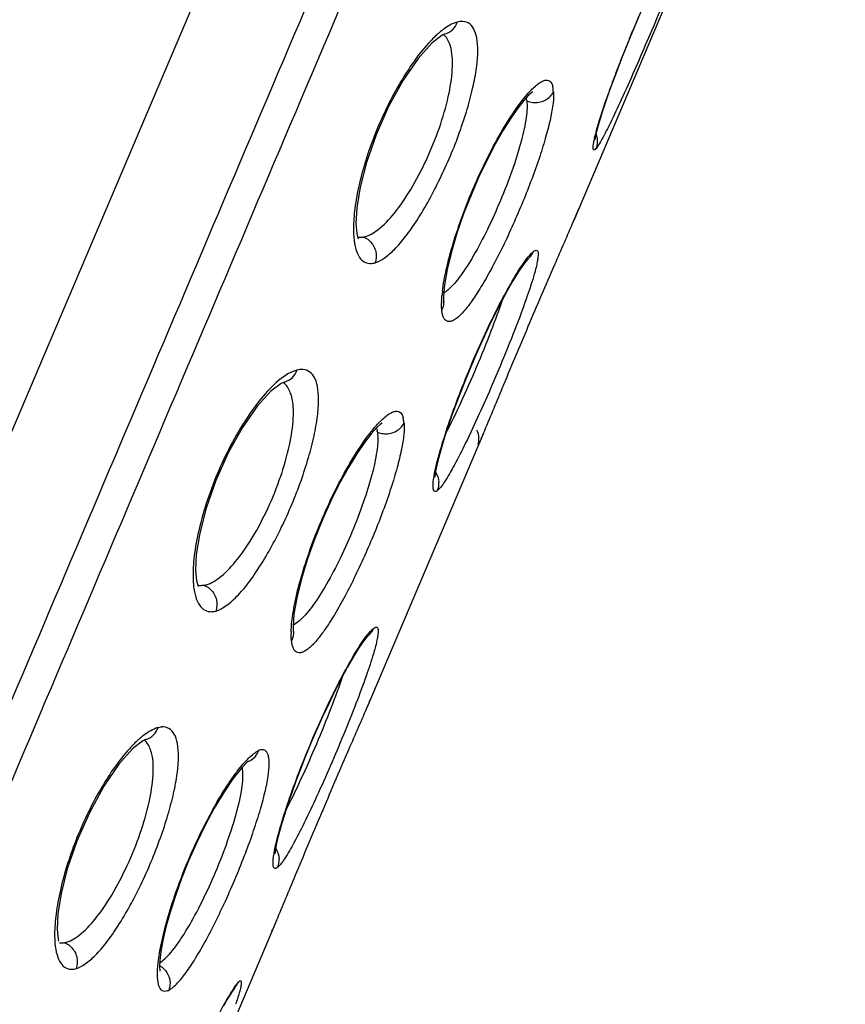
# Model space of a CAD drawing. Header units: millimetres. Extents: x 789 to 1209, y 393 to 987.
# Tile 25 of 37: x 891 to 901, y 906 to 917. Entities that reach past the tile are written whole.
import ezdxf

# ---------------------------------------------------------------- set-up
doc = ezdxf.new("R2010")
doc.units = ezdxf.units.MM
doc.header["$LTSCALE"] = 0.1

msp = doc.modelspace()

# ---------------------------------------------------------------- linework, layer by layer
at = {"color": 7, "linetype": 'Continuous'}
for p, q in [((898.9362, 917.6949), (897.6745, 914.7224)), ((897.6745, 914.7224), (897.7265, 914.8489)), ((897.1458, 914.2778), (897.1473, 914.2789)), ((896.1971, 913.8631), (896.1984, 913.8184)), ((891.6696, 913.1994), (889.4123, 907.8777)), ((896.6511, 912.3109), (895.3292, 909.1961)), ((896.5874, 912.1889), (896.5872, 912.1885)), ((893.4233, 910.582), (893.4142, 910.585)), ((894.4924, 910.1171), (894.4946, 910.0695)), ((895.3329, 910.0047), (895.3343, 910.0058)), ((893.9885, 908.5895), (893.9904, 908.5903)), ((894.3056, 906.7837), (893.0427, 903.8073)), ((894.246, 906.6733), (894.2454, 906.6714)), ((893.8201, 906.004), (893.8009, 905.9764)), ((893.8298, 906.0164), (893.8201, 906.004)), ((893.829, 906.0155), (893.8291, 906.0156)), ((893.8291, 906.0156), (893.8748, 906.0854)), ((893.8009, 905.9764), (893.7748, 905.9356))]:
    msp.add_line(p, q, dxfattribs=at)
for points in [[(899.2838, 931.1359), (896.6419, 924.9046), (891.6696, 913.1994)], [(898.4202, 917.0561), (898.3698, 916.9388), (898.3211, 916.8227), (898.2744, 916.7087), (898.2301, 916.5978), (898.1885, 916.4908), (898.1495, 916.3883), (898.1134, 916.2907), (898.0801, 916.1983), (898.0496, 916.1115), (898.0222, 916.0307), (897.9978, 915.9563), (897.9764, 915.8884), (897.9581, 915.8276), (897.9429, 915.7741), (897.9308, 915.7281), (897.9217, 915.69), (897.9156, 915.6607), (897.9122, 915.641), (897.9119, 915.6386)], [(896.2108, 916.8385), (896.1817, 916.8248), (896.0666, 916.7358), (895.911, 916.5622), (895.7409, 916.3154), (895.5759, 916.0164), (895.4325, 915.6951), (895.3232, 915.3812), (895.2518, 915.1004), (895.2143, 914.8668), (895.2053, 914.6894), (895.2158, 914.5749), (895.22, 914.5557)], [(897.2085, 916.1819), (897.2097, 916.1825), (897.1987, 916.175), (897.1631, 916.1438), (897.1086, 916.0847), (897.0404, 915.9985), (896.9617, 915.8861), (896.8755, 915.7494), (896.7844, 915.5906), (896.6914, 915.4125), (896.5993, 915.2185), (896.5101, 915.0122), (896.4262, 914.7976), (896.3504, 914.5799), (896.2865, 914.3667), (896.2381, 914.1679), (896.2078, 913.9954), (896.1971, 913.8631)], [(895.22, 914.5557), (895.2319, 914.5205), (895.2336, 914.517)], [(897.1502, 914.2812), (897.1308, 914.2597), (897.0934, 914.2104), (897.0437, 914.1367), (896.9848, 914.0411), (896.9193, 913.927), (896.8499, 913.7984), (896.779, 913.6597), (896.7082, 913.5145), (896.6386, 913.3656), (896.5711, 913.2153), (896.5066, 913.0656), (896.4456, 912.9181), (896.3888, 912.7742), (896.3365, 912.6358), (896.2891, 912.5041), (896.2467, 912.3803), (896.2094, 912.2654), (896.1773, 912.1604), (896.1508, 912.0663), (896.1297, 911.9839), (896.1141, 911.9145), (896.1038, 911.8587), (896.0984, 911.8185), (896.0978, 911.8121)], [(896.1986, 913.8163), (896.1996, 913.8074), (896.2016, 913.7963)], [(894.3913, 912.8903), (894.3587, 912.8754), (894.2412, 912.786), (894.0866, 912.616), (893.9198, 912.3772), (893.7583, 912.0883), (893.6167, 911.7747), (893.5066, 911.4623), (893.4336, 911.1764), (893.3955, 910.9356), (893.3871, 910.7529), (893.3989, 910.6347), (893.4166, 910.5769), (893.4187, 910.5728)], [(895.5015, 912.4253), (895.4835, 912.4131), (895.4401, 912.374), (895.3772, 912.3044), (895.3004, 912.205), (895.2133, 912.0774), (895.1192, 911.9238), (895.0214, 911.7469), (894.9236, 911.5505), (894.8284, 911.3383), (894.7382, 911.1148), (894.6563, 910.8852), (894.5869, 910.6576), (894.5345, 910.4435), (894.5026, 910.2579), (894.4924, 910.1171)], [(894.4949, 910.0674), (894.4961, 910.0583), (894.4985, 910.0471)], [(895.3372, 910.0081), (895.318, 909.9867), (895.2807, 909.9375), (895.2311, 909.864), (895.1724, 909.7687), (895.1071, 909.6548), (895.0379, 909.5264), (894.967, 909.3878), (894.8962, 909.2426), (894.8266, 909.0937), (894.7592, 908.9433), (894.6946, 908.7934), (894.6336, 908.6458), (894.5767, 908.5018), (894.5244, 908.3632), (894.4769, 908.2314), (894.4345, 908.1074), (894.3971, 907.9925), (894.3651, 907.8874), (894.3384, 907.7932), (894.3173, 907.7107), (894.3017, 907.6413), (894.2913, 907.5853), (894.2859, 907.5451), (894.2853, 907.5387)], [(892.8189, 908.8361), (892.7895, 908.8221), (892.6737, 908.7318), (892.5177, 908.5564), (892.3476, 908.3073), (892.1829, 908.0061), (892.0405, 907.6834), (891.9326, 907.3699), (891.8628, 907.0908), (891.8263, 906.8591), (891.8178, 906.6834), (891.8284, 906.5697), (891.8326, 906.5507)], [(893.9885, 908.5895), (893.9738, 908.578), (893.9041, 908.509), (893.8103, 908.3916), (893.7057, 908.2373), (893.5988, 908.0575), (893.4952, 907.8631), (893.3977, 907.6619), (893.3081, 907.459), (893.2277, 907.2583), (893.1577, 907.0631), (893.0988, 906.8782), (893.0518, 906.7084), (893.0168, 906.5581), (892.9937, 906.431), (892.9816, 906.3298), (892.9786, 906.2566), (892.9812, 906.213), (892.982, 906.2079)], [(893.7748, 905.9356), (893.7431, 905.8828), (893.7064, 905.8186)]]:
    msp.add_lwpolyline(points, dxfattribs=at)
for centre, radius, start, end in [((912.2278, 911.0624), 15.0534, 156.06875, 157.01536), ((912.1571, 911.092), 14.9768, 157.01396, 157.63496), ((911.3943, 911.4046), 14.1524, 157.6302, 158.45221), ((911.0156, 911.5535), 13.7455, 158.44978, 159.10682), ((909.6554, 912.0679), 12.2913, 159.08566, 160.19378), ((908.2179, 912.5866), 10.763, 160.19925, 160.63671), ((896.8771, 916.0552), 0.266, 9.89751, 13.59967), ((896.8144, 916.0442), 0.3297, 6.68031, 9.90781), ((897.8055, 915.6477), 0.1599, 318.30562, 319.61663), ((895.2477, 914.6968), 0.166, 263.08876, 264.47302), ((897.8502, 913.7186), 1.6765, 173.00685, 174.91166), ((897.2073, 913.7642), 1.032, 177.66706, 178.75983), ((894.8973, 912.2283), 0.8861, 127.46178, 128.37391), ((895.123, 912.278), 0.3279, 8.15743, 11.38553), ((888.5609, 915.7456), 8.7891, 336.58269, 336.99533), ((896.3746, 912.2506), 0.2215, 343.82339, 346.6112), ((895.9264, 911.7439), 0.2202, 338.08476, 2.81567), ((893.4417, 910.7558), 0.1747, 260.96789, 263.97898), ((895.4605, 910.0324), 0.9903, 178.58863, 179.75528), ((894.1135, 907.4705), 0.2204, 338.10138, 2.804), ((893.9876, 905.9706), 0.1614, 135.36483, 136.68022)]:
    msp.add_arc(centre, radius, start, end, dxfattribs=at)
for points, knots in [([(884.5962, 893.4977), (885.2712, 895.0717), (886.5977, 898.206), (888.5921, 902.8859), (890.5647, 907.5422), (893.1935, 913.7397), (896.4848, 921.4854), (899.116, 927.6836), (900.429, 930.7848)], [0, 0, 0, 0, 0.1268297, 0.2520511, 0.3767373, 0.5013279, 0.7506014, 1, 1, 1, 1]), ([(884.9449, 893.4058), (885.6138, 894.9653), (886.9313, 898.0815), (888.9192, 902.7419), (890.8903, 907.3936), (893.5188, 913.5905), (896.8091, 921.3352), (899.4397, 927.5323), (900.7525, 930.6325)], [0, 0, 0, 0, 0.1258686, 0.250961, 0.3758275, 0.5006173, 0.750267, 1, 1, 1, 1]), ([(899.0011, 917.9941), (898.973, 917.9123), (898.905, 917.7297), (898.7409, 917.3151), (898.5092, 916.7615), (898.2746, 916.2232), (898.1027, 915.8554), (898.0281, 915.7076), (897.994, 915.6464)], [0, 0, 0, 0, 0.1015527, 0.2286265, 0.5234227, 0.8057902, 0.9177676, 1, 1, 1, 1]), ([(895.4212, 914.2442), (895.4583, 914.2562), (895.5385, 914.2998), (895.6535, 914.4027), (895.777, 914.5484), (895.9584, 914.8098), (896.1711, 915.2031), (896.3518, 915.6294), (896.4671, 915.9802), (896.5319, 916.224), (896.5734, 916.4435), (896.5904, 916.6315), (896.5815, 916.783), (896.5493, 916.8975), (896.4828, 916.9731), (896.4224, 916.9833), (896.3944, 916.982)], [0, 0, 0, 0, 0.0367094, 0.0847176, 0.1449995, 0.2164715, 0.3844862, 0.5656571, 0.6525066, 0.7326455, 0.8034785, 0.8629873, 0.9102429, 0.9460606, 0.9735331, 1, 1, 1, 1]), ([(896.3517, 916.9742), (896.337, 916.9696), (896.2693, 916.9438), (896.2085, 916.9023), (896.1645, 916.8662)], [0, 0, 0, 0, 0.2125328, 1, 1, 1, 1]), ([(896.2142, 916.8394), (896.2471, 916.8484), (896.3071, 916.8838), (896.3425, 916.9425), (896.3529, 916.9727)], [0, 0, 0, 0, 0.5174627, 1, 1, 1, 1]), ([(896.3944, 916.982), (896.3909, 916.9817), (896.3765, 916.9802), (896.3623, 916.9771), (896.3517, 916.9742)], [0, 0, 0, 0, 0.2391601, 1, 1, 1, 1]), ([(896.1645, 916.8662), (896.1532, 916.8569), (896.105, 916.8156), (896.0602, 916.7702), (896.0273, 916.7341)], [0, 0, 0, 0, 0.2297928, 1, 1, 1, 1]), ([(896.2834, 916.6732), (896.2794, 916.6908), (896.263, 916.7496), (896.2303, 916.8065), (896.1963, 916.8336)], [0, 0, 0, 0, 0.2928201, 1, 1, 1, 1]), ([(896.0273, 916.7341), (895.907, 916.6021), (895.6839, 916.2762), (895.419, 915.7361), (895.2601, 915.2463), (895.1906, 914.8763), (895.1769, 914.7089), (895.1768, 914.6321)], [0, 0, 0, 0, 0.2325324, 0.5102489, 0.781956, 0.8999573, 1, 1, 1, 1]), ([(895.2919, 914.5354), (895.3516, 914.5482), (895.4822, 914.6287), (895.6589, 914.8169), (895.8407, 915.0866), (896.0108, 915.4137), (896.1543, 915.7662), (896.2542, 916.1101), (896.3046, 916.4112), (896.3008, 916.5965), (896.2834, 916.6732)], [0, 0, 0, 0, 0.0744535, 0.1797469, 0.3145514, 0.4688932, 0.6284753, 0.777623, 0.9041693, 1, 1, 1, 1]), ([(897.1444, 916.1511), (897.1624, 916.172), (897.1968, 916.2095), (897.2482, 916.257), (897.2946, 916.2911), (897.3357, 916.3119), (897.3729, 916.3193), (897.4192, 916.3028), (897.4327, 916.2646), (897.4378, 916.2404)], [0, 0, 0, 0, 0.209689, 0.386565, 0.5315269, 0.6463131, 0.7355015, 0.8116406, 1, 1, 1, 1]), ([(897.4452, 916.1831), (897.4481, 916.1404), (897.4409, 916.0399), (897.4104, 915.8725), (897.3585, 915.6707), (897.2593, 915.3528), (897.1006, 914.9317), (896.9154, 914.5153), (896.7559, 914.2018), (896.6427, 913.9996), (896.5363, 913.8317), (896.4401, 913.704), (896.3648, 913.626), (896.3099, 913.5898), (896.2762, 913.5771), (896.2452, 913.5769), (896.2188, 913.591), (896.1992, 913.6173), (896.191, 913.6391), (896.1875, 913.6514)], [0, 0, 0, 0, 0.0422687, 0.0988583, 0.1681267, 0.2479906, 0.4277603, 0.6123878, 0.6980335, 0.775244, 0.8412565, 0.894217, 0.9331561, 0.947493, 0.9588899, 0.9682721, 0.9771799, 0.987348, 1, 1, 1, 1]), ([(897.2262, 916.0622), (897.2717, 916.0598), (897.3619, 916.08), (897.4265, 916.1462), (897.4452, 916.1831)], [0, 0, 0, 0, 0.5243091, 1, 1, 1, 1]), ([(897.4426, 916.1867), (897.4424, 916.192), (897.4411, 916.2112), (897.4385, 916.2304), (897.4353, 916.244)], [0, 0, 0, 0, 0.2736065, 1, 1, 1, 1]), ([(896.1861, 913.9227), (896.1961, 914.0048), (896.2296, 914.185), (896.3374, 914.5849), (896.5326, 915.1098), (896.7776, 915.6094), (896.9894, 915.9514), (897.0933, 916.0921), (897.1444, 916.1511)], [0, 0, 0, 0, 0.1013465, 0.2241519, 0.5072503, 0.78619, 0.9043639, 1, 1, 1, 1]), ([(897.1419, 916.0825), (897.1453, 916.0544), (897.1459, 915.9909), (897.1308, 915.8405), (897.081, 915.6149), (896.9873, 915.3141), (896.8631, 914.9885), (896.7198, 914.6655), (896.5688, 914.3727), (896.4219, 914.1345), (896.3187, 914.0013), (896.2668, 913.9517)], [0, 0, 0, 0, 0.0363342, 0.0811677, 0.1938106, 0.3320365, 0.4853816, 0.64077, 0.7853692, 0.907787, 1, 1, 1, 1]), ([(897.1419, 916.0825), (897.1482, 916.0797), (897.1752, 916.0691), (897.2041, 916.0634), (897.2262, 916.0622)], [0, 0, 0, 0, 0.2373137, 1, 1, 1, 1]), ([(897.9464, 915.7941), (897.954, 915.8203), (897.9904, 915.9415), (898.0308, 916.0615), (898.0637, 916.1552)], [0, 0, 0, 0, 0.215283, 1, 1, 1, 1]), ([(897.9246, 915.5379), (897.922, 915.5352), (897.9175, 915.5307), (897.9107, 915.526), (897.9044, 915.5241), (897.8964, 915.5284), (897.8939, 915.5453), (897.8947, 915.571), (897.9005, 915.6102), (897.9163, 915.686), (897.9333, 915.7486), (897.9464, 915.7941)], [0, 0, 0, 0, 0.0363641, 0.0629117, 0.0816108, 0.0974882, 0.1455542, 0.2321243, 0.3607601, 0.5321423, 1, 1, 1, 1]), ([(897.927, 915.6995), (897.9369, 915.6726), (897.9463, 915.617), (897.9345, 915.5621), (897.9246, 915.5379)], [0, 0, 0, 0, 0.523156, 1, 1, 1, 1]), ([(897.994, 915.6464), (897.982, 915.6249), (897.961, 915.5888), (897.9378, 915.5539), (897.9269, 915.5407)], [0, 0, 0, 0, 0.5890527, 1, 1, 1, 1]), ([(896.651, 912.3108), (896.7227, 912.4794), (896.8897, 912.8848), (897.1579, 913.5236), (897.43, 914.1578), (897.6039, 914.5563), (897.6745, 914.7224)], [0, 0, 0, 0, 0.2098434, 0.5020461, 0.7933491, 1, 1, 1, 1]), ([(895.1768, 914.6321), (895.1768, 914.623), (895.1771, 914.5881), (895.1788, 914.5533), (895.1812, 914.5277)], [0, 0, 0, 0, 0.2624698, 1, 1, 1, 1]), ([(895.1812, 914.5277), (895.1851, 914.4841), (895.1974, 914.4069), (895.2366, 914.3086), (895.3, 914.2449), (895.3546, 914.235), (895.3798, 914.2365)], [0, 0, 0, 0, 0.3372266, 0.5987435, 0.8049264, 1, 1, 1, 1]), ([(895.2916, 914.5354), (895.2865, 914.5343), (895.2668, 914.5308), (895.2465, 914.5301), (895.2318, 914.5315)], [0, 0, 0, 0, 0.2621585, 1, 1, 1, 1]), ([(895.2919, 914.5354), (895.2981, 914.5329), (895.324, 914.5212), (895.3476, 914.5044), (895.3632, 914.4894)], [0, 0, 0, 0, 0.2367875, 1, 1, 1, 1]), ([(895.3632, 914.4894), (895.3959, 914.4579), (895.4416, 914.3761), (895.437, 914.2833), (895.4231, 914.2431)], [0, 0, 0, 0, 0.5158845, 1, 1, 1, 1]), ([(897.1319, 914.2769), (897.1468, 914.2969), (897.173, 914.3299), (897.2027, 914.3603), (897.2166, 914.3703)], [0, 0, 0, 0, 0.5925425, 1, 1, 1, 1]), ([(897.1473, 914.2789), (897.1554, 914.2851), (897.1844, 914.3105), (897.2061, 914.344), (897.2166, 914.3703)], [0, 0, 0, 0, 0.2647214, 1, 1, 1, 1]), ([(897.2166, 914.3703), (897.2235, 914.3759), (897.2347, 914.3847), (897.2574, 914.3874), (897.2693, 914.3679), (897.271, 914.3406), (897.2687, 914.301), (897.2601, 914.2498), (897.246, 914.1867), (897.2337, 914.141), (897.2267, 914.1163)], [0, 0, 0, 0, 0.082942, 0.1347363, 0.18738, 0.271203, 0.393967, 0.5567004, 0.7589889, 1, 1, 1, 1]), ([(896.1116, 911.9255), (896.1311, 912.01), (896.1835, 912.198), (896.3238, 912.6228), (896.5468, 913.1837), (896.7993, 913.7192), (896.999, 914.0777), (897.0893, 914.2197), (897.1319, 914.2769)], [0, 0, 0, 0, 0.1010702, 0.2273662, 0.5215328, 0.8041895, 0.9167863, 1, 1, 1, 1]), ([(895.3798, 914.2365), (895.3902, 914.2372), (895.4041, 914.2396), (895.4177, 914.2432), (895.4212, 914.2442)], [0, 0, 0, 0, 0.7386379, 1, 1, 1, 1]), ([(897.2267, 914.1163), (897.2032, 914.0331), (897.1423, 913.8478), (896.9873, 913.4278), (896.7576, 912.8696), (896.5158, 912.33), (896.3314, 911.965), (896.2488, 911.82), (896.2098, 911.7611)], [0, 0, 0, 0, 0.1009039, 0.2276303, 0.5225611, 0.8054503, 0.9175949, 1, 1, 1, 1]), ([(896.2668, 913.9517), (896.2608, 913.9459), (896.2391, 913.926), (896.2155, 913.9078), (896.1972, 913.8971)], [0, 0, 0, 0, 0.2801569, 1, 1, 1, 1]), ([(896.1762, 913.8062), (896.1764, 913.8111), (896.1774, 913.8315), (896.1789, 913.8519), (896.1802, 913.8673)], [0, 0, 0, 0, 0.2401173, 1, 1, 1, 1]), ([(896.1986, 913.8163), (896.1994, 913.8068), (896.2001, 913.7705), (896.1898, 913.7343), (896.1776, 913.7106)], [0, 0, 0, 0, 0.2640214, 1, 1, 1, 1]), ([(896.2236, 912.3084), (896.2838, 912.4227), (896.4039, 912.6723), (896.5754, 913.0605), (896.7348, 913.4533), (896.8298, 913.7128), (896.87, 913.8351)], [0, 0, 0, 0, 0.233523, 0.5005909, 0.7673172, 1, 1, 1, 1]), ([(896.175, 913.7144), (896.1755, 913.7089), (896.1777, 913.689), (896.1812, 913.6692), (896.185, 913.6552)], [0, 0, 0, 0, 0.2729006, 1, 1, 1, 1]), ([(896.1776, 913.7106), (896.1771, 913.7164), (896.1754, 913.7417), (896.1752, 913.767), (896.1756, 913.7865)], [0, 0, 0, 0, 0.2310779, 1, 1, 1, 1]), ([(893.6149, 910.2939), (893.7009, 910.3206), (893.8269, 910.4224), (893.9762, 910.5954), (894.1598, 910.8566), (894.3734, 911.2491), (894.5538, 911.6758), (894.6678, 912.027), (894.7312, 912.2713), (894.7709, 912.4914), (894.7859, 912.6801), (894.7747, 912.8325), (894.7398, 912.9481), (894.6711, 913.0242), (894.6094, 913.0356), (894.5805, 913.0347)], [0, 0, 0, 0, 0.0846754, 0.1449416, 0.2162794, 0.3838189, 0.5644329, 0.6510167, 0.7309173, 0.8015908, 0.8610665, 0.9084764, 0.9447074, 0.9728582, 1, 1, 1, 1]), ([(894.5805, 913.0347), (894.5768, 913.0345), (894.5613, 913.0331), (894.546, 913.03), (894.5345, 913.027)], [0, 0, 0, 0, 0.2392066, 1, 1, 1, 1]), ([(894.3473, 912.9229), (894.2862, 912.8746), (894.1624, 912.7505), (893.9891, 912.5236), (893.8189, 912.244), (893.6104, 911.8253), (893.4569, 911.3882), (893.3732, 910.9682), (893.3573, 910.7772), (893.358, 910.69)], [0, 0, 0, 0, 0.0936202, 0.209203, 0.3424472, 0.486087, 0.7706665, 0.8953045, 1, 1, 1, 1]), ([(894.5345, 913.027), (894.5206, 913.0229), (894.4575, 913), (894.4001, 912.9635), (894.3584, 912.9316)], [0, 0, 0, 0, 0.2163186, 1, 1, 1, 1]), ([(894.3946, 912.8912), (894.4281, 912.8999), (894.4892, 912.9354), (894.525, 912.9949), (894.5355, 913.0255)], [0, 0, 0, 0, 0.5170457, 1, 1, 1, 1]), ([(894.4769, 912.7218), (894.4724, 912.7401), (894.4541, 912.8015), (894.4178, 912.8603), (894.3812, 912.8874)], [0, 0, 0, 0, 0.2920177, 1, 1, 1, 1]), ([(893.4861, 910.5855), (893.5467, 910.5978), (893.6795, 910.6767), (893.859, 910.8641), (894.0426, 911.133), (894.2134, 911.4599), (894.3564, 911.8127), (894.4545, 912.1571), (894.5021, 912.4592), (894.4956, 912.645), (894.4769, 912.7218)], [0, 0, 0, 0, 0.0752434, 0.1807012, 0.315346, 0.4694076, 0.628668, 0.7774935, 0.9038678, 1, 1, 1, 1]), ([(895.4366, 912.399), (895.4551, 912.4197), (895.4904, 912.4569), (895.5433, 912.5039), (895.5912, 912.5375), (895.634, 912.5576), (895.6727, 912.5639), (895.7207, 912.5463), (895.7359, 912.5073), (895.7418, 912.4822)], [0, 0, 0, 0, 0.2063223, 0.38083, 0.524537, 0.6393279, 0.7299137, 0.8084877, 1, 1, 1, 1]), ([(895.748, 912.4291), (895.7476, 912.4343), (895.7458, 912.4534), (895.7427, 912.4724), (895.7393, 912.486)], [0, 0, 0, 0, 0.2723342, 1, 1, 1, 1]), ([(894.4783, 910.1696), (894.4871, 910.2521), (894.5188, 910.433), (894.6239, 910.8343), (894.818, 911.3603), (895.0643, 911.8599), (895.2789, 912.2008), (895.3846, 912.3406), (895.4366, 912.399)], [0, 0, 0, 0, 0.101505, 0.2243562, 0.507349, 0.7861159, 0.9042586, 1, 1, 1, 1]), ([(895.7505, 912.4254), (895.7546, 912.3825), (895.7493, 912.2814), (895.721, 912.1129), (895.6709, 911.91), (895.5736, 911.5907), (895.4158, 911.1683), (895.2298, 910.7511), (895.0686, 910.4378), (894.9539, 910.2361), (894.8456, 910.069), (894.7472, 909.9423), (894.6698, 909.8655), (894.6131, 909.8305), (894.5781, 909.8186), (894.5458, 909.8195), (894.5184, 909.8348), (894.4978, 909.8624), (894.489, 909.8853), (894.4852, 909.8981)], [0, 0, 0, 0, 0.0423393, 0.0988552, 0.1679717, 0.2476313, 0.4269025, 0.6109719, 0.696331, 0.7732689, 0.8390579, 0.8918834, 0.9308777, 0.9453745, 0.9570313, 0.9667783, 0.9761483, 0.9868294, 1, 1, 1, 1]), ([(895.5318, 912.3045), (895.5772, 912.3022), (895.6672, 912.3226), (895.7318, 912.3886), (895.7505, 912.4254)], [0, 0, 0, 0, 0.5240725, 1, 1, 1, 1]), ([(895.4476, 912.3245), (895.4563, 912.2626), (895.447, 912.1105), (895.3954, 911.8573), (895.3029, 911.5547), (895.1798, 911.2273), (895.0355, 910.9033), (894.8823, 910.6102), (894.734, 910.3723), (894.628, 910.2412), (894.5752, 910.193)], [0, 0, 0, 0, 0.0801659, 0.1926904, 0.3313717, 0.484944, 0.640854, 0.785651, 0.9084301, 1, 1, 1, 1]), ([(895.4476, 912.3245), (895.4538, 912.3217), (895.4808, 912.3112), (895.5097, 912.3056), (895.5318, 912.3045)], [0, 0, 0, 0, 0.2372313, 1, 1, 1, 1]), ([(896.1306, 911.6616), (896.1246, 911.6569), (896.114, 911.6488), (896.0928, 911.6502), (896.0823, 911.6702), (896.0766, 911.7152), (896.0857, 911.8034), (896.101, 911.8794), (896.1116, 911.9255)], [0, 0, 0, 0, 0.0724635, 0.1208394, 0.1771575, 0.2645646, 0.553796, 1, 1, 1, 1]), ([(896.2098, 911.7611), (896.1961, 911.7403), (896.1717, 911.7056), (896.1439, 911.6731), (896.1306, 911.6617)], [0, 0, 0, 0, 0.5870387, 1, 1, 1, 1]), ([(893.358, 910.69), (893.3581, 910.6801), (893.3588, 910.6425), (893.3613, 910.6049), (893.3643, 910.5774)], [0, 0, 0, 0, 0.2631717, 1, 1, 1, 1]), ([(893.3643, 910.5774), (893.369, 910.5341), (893.3828, 910.4572), (893.4244, 910.3594), (893.4894, 910.2961), (893.5446, 910.2853), (893.5704, 910.2863)], [0, 0, 0, 0, 0.3330992, 0.5939181, 0.8023942, 1, 1, 1, 1]), ([(893.4859, 910.5855), (893.4805, 910.5844), (893.4599, 910.5809), (893.4387, 910.5804), (893.4234, 910.5821)], [0, 0, 0, 0, 0.2616551, 1, 1, 1, 1]), ([(893.4861, 910.5855), (893.4923, 910.583), (893.5181, 910.5712), (893.5415, 910.5544), (893.557, 910.5394)], [0, 0, 0, 0, 0.2367344, 1, 1, 1, 1]), ([(893.557, 910.5394), (893.5897, 910.508), (893.6353, 910.426), (893.6306, 910.3332), (893.6167, 910.2929)], [0, 0, 0, 0, 0.5158321, 1, 1, 1, 1]), ([(893.5704, 910.2863), (893.574, 910.2865), (893.589, 910.2878), (893.6039, 910.2908), (893.6149, 910.2939)], [0, 0, 0, 0, 0.2397109, 1, 1, 1, 1]), ([(894.4705, 910.0568), (894.4707, 910.0656), (894.4721, 910.1033), (894.4752, 910.1409), (894.4783, 910.1696)], [0, 0, 0, 0, 0.2335486, 1, 1, 1, 1]), ([(894.5752, 910.193), (894.568, 910.1864), (894.5419, 910.1638), (894.5134, 910.1436), (894.4911, 910.1328)], [0, 0, 0, 0, 0.2846745, 1, 1, 1, 1]), ([(894.474, 909.9568), (894.4733, 909.9629), (894.4708, 909.9894), (894.4701, 910.0161), (894.4702, 910.0367)], [0, 0, 0, 0, 0.2302887, 1, 1, 1, 1]), ([(894.4949, 910.0674), (894.496, 910.0575), (894.4974, 910.0195), (894.4868, 909.9815), (894.474, 909.9568)], [0, 0, 0, 0, 0.2643384, 1, 1, 1, 1]), ([(895.3183, 910.0021), (895.3333, 910.0223), (895.3597, 910.0558), (895.3896, 910.0867), (895.4036, 910.0972)], [0, 0, 0, 0, 0.5899343, 1, 1, 1, 1]), ([(895.3343, 910.0058), (895.3424, 910.012), (895.3715, 910.0374), (895.3931, 910.0709), (895.4036, 910.0972)], [0, 0, 0, 0, 0.2646824, 1, 1, 1, 1]), ([(895.4036, 910.0972), (895.4104, 910.1025), (895.4216, 910.111), (895.4439, 910.1125), (895.4553, 910.0929), (895.4572, 910.0655), (895.4548, 910.0259), (895.4462, 909.9746), (895.432, 909.9115), (895.4197, 909.8658), (895.4127, 909.8411)], [0, 0, 0, 0, 0.0806705, 0.1316909, 0.1850005, 0.2692543, 0.3922009, 0.5552963, 0.7582236, 1, 1, 1, 1]), ([(894.2975, 907.6483), (894.317, 907.7329), (894.3696, 907.9211), (894.51, 908.3464), (894.7332, 908.9078), (894.9857, 909.4438), (895.1853, 909.8027), (895.2757, 909.9447), (895.3183, 910.0021)], [0, 0, 0, 0, 0.1011101, 0.2274466, 0.5216115, 0.8042115, 0.916796, 1, 1, 1, 1]), ([(894.4709, 909.9591), (894.4715, 909.9537), (894.4741, 909.934), (894.478, 909.9143), (894.4821, 909.9004)], [0, 0, 0, 0, 0.2717096, 1, 1, 1, 1]), ([(895.4127, 909.8411), (895.3892, 909.7578), (895.3281, 909.5722), (895.1729, 909.1519), (894.9874, 908.6999), (894.7874, 908.2467), (894.6442, 907.9397), (894.5167, 907.6878), (894.4343, 907.5425), (894.3952, 907.4837)], [0, 0, 0, 0, 0.100965, 0.2277261, 0.5226236, 0.6706337, 0.8054954, 0.9176308, 1, 1, 1, 1]), ([(894.4122, 908.0379), (894.4721, 908.152), (894.5917, 908.4009), (894.7626, 908.7879), (894.9214, 909.1794), (895.0161, 909.438), (895.0562, 909.5599)], [0, 0, 0, 0, 0.2337375, 0.5006957, 0.7672617, 1, 1, 1, 1]), ([(895.3294, 909.1964), (895.333, 909.2048), (895.3454, 909.2343), (895.3578, 909.2639), (895.3664, 909.285)], [0, 0, 0, 0, 0.2864438, 1, 1, 1, 1]), ([(894.3056, 906.7837), (894.3771, 906.9521), (894.544, 907.3574), (894.8125, 907.9961), (895.0844, 908.631), (895.2588, 909.0298), (895.3294, 909.1964)], [0, 0, 0, 0, 0.2093917, 0.5017611, 0.7929708, 1, 1, 1, 1]), ([(892.0318, 906.2379), (892.0687, 906.2498), (892.1487, 906.2933), (892.2633, 906.3961), (892.3863, 906.5419), (892.5672, 906.8034), (892.7793, 907.197), (892.9595, 907.6237), (893.0745, 907.9748), (893.1392, 908.219), (893.1806, 908.4389), (893.1977, 908.6273), (893.1888, 908.7792), (893.1567, 908.894), (893.0905, 908.9699), (893.0301, 908.9803), (893.0021, 908.979)], [0, 0, 0, 0, 0.036544, 0.0844089, 0.1445875, 0.2159888, 0.3839429, 0.56513, 0.6520275, 0.7322434, 0.8031795, 0.8628073, 0.9101794, 0.9460824, 0.973578, 1, 1, 1, 1]), ([(892.9599, 908.9714), (892.9453, 908.9669), (892.8775, 908.941), (892.8167, 908.8994), (892.7727, 908.8632)], [0, 0, 0, 0, 0.2124095, 1, 1, 1, 1]), ([(892.8224, 908.837), (892.8555, 908.846), (892.9157, 908.8815), (892.9512, 908.9404), (892.9616, 908.9706)], [0, 0, 0, 0, 0.5174971, 1, 1, 1, 1]), ([(893.0039, 908.9781), (893.0005, 908.9779), (892.9863, 908.9765), (892.9722, 908.9735), (892.9617, 908.9707)], [0, 0, 0, 0, 0.2391656, 1, 1, 1, 1]), ([(892.7727, 908.8632), (892.7615, 908.854), (892.7138, 908.813), (892.6696, 908.768), (892.637, 908.7322)], [0, 0, 0, 0, 0.2298851, 1, 1, 1, 1]), ([(892.8911, 908.6705), (892.8871, 908.688), (892.8707, 908.7468), (892.8381, 908.8038), (892.8042, 908.831)], [0, 0, 0, 0, 0.2928832, 1, 1, 1, 1]), ([(892.637, 908.7322), (892.517, 908.6003), (892.2945, 908.2742), (892.0306, 907.7336), (891.8723, 907.2431), (891.803, 906.8725), (891.7892, 906.7048), (891.7891, 906.6278)], [0, 0, 0, 0, 0.2321467, 0.5097342, 0.7815984, 0.8997609, 1, 1, 1, 1]), ([(893.0792, 905.9909), (893.1085, 906.0058), (893.1715, 906.0578), (893.263, 906.1668), (893.367, 906.3192), (893.527, 906.5905), (893.6823, 906.9038), (893.8325, 907.243), (893.9398, 907.5078), (894.0343, 907.7659), (894.1129, 908.0074), (894.1724, 908.2231), (894.2098, 908.4055), (894.2236, 908.5342), (894.2197, 908.6161), (894.2103, 908.6688), (894.1798, 908.7242), (894.1321, 908.7227), (894.1132, 908.7171)], [0, 0, 0, 0, 0.0320531, 0.0782223, 0.1385878, 0.2115015, 0.3848824, 0.4788043, 0.5727966, 0.6631297, 0.7465735, 0.8200537, 0.8810059, 0.9277978, 0.9457943, 0.9603223, 0.9807761, 1, 1, 1, 1]), ([(893.9849, 908.6213), (894.0048, 908.6409), (894.0413, 908.674), (894.0829, 908.7014), (894.1024, 908.7101)], [0, 0, 0, 0, 0.5662882, 1, 1, 1, 1]), ([(893.9904, 908.5903), (894.0169, 908.6022), (894.0636, 908.6359), (894.093, 908.6851), (894.1024, 908.7101)], [0, 0, 0, 0, 0.5204759, 1, 1, 1, 1]), ([(891.903, 906.5311), (891.9626, 906.5438), (892.0928, 906.6244), (892.2688, 906.8127), (892.4501, 907.0826), (892.6197, 907.4099), (892.7627, 907.7628), (892.8623, 908.1069), (892.9124, 908.4082), (892.9086, 908.5937), (892.8911, 908.6705)], [0, 0, 0, 0, 0.074241, 0.1794107, 0.3141802, 0.4685461, 0.6281852, 0.7774149, 0.9040637, 1, 1, 1, 1]), ([(893.9283, 908.5608), (893.9331, 908.5663), (893.9514, 908.5869), (893.9705, 908.607), (893.9849, 908.6213)], [0, 0, 0, 0, 0.2645121, 1, 1, 1, 1]), ([(893.8368, 908.4461), (893.8445, 908.4566), (893.874, 908.4957), (893.9047, 908.5338), (893.9283, 908.5608)], [0, 0, 0, 0, 0.267646, 1, 1, 1, 1]), ([(893.9238, 908.4448), (893.9236, 908.4522), (893.9224, 908.4787), (893.919, 908.5052), (893.9144, 908.5238)], [0, 0, 0, 0, 0.2775638, 1, 1, 1, 1]), ([(892.9635, 906.3024), (892.9716, 906.377), (893.0002, 906.5408), (893.093, 906.9077), (893.2665, 907.4007), (893.525, 907.9555), (893.7291, 908.3005), (893.8368, 908.4461)], [0, 0, 0, 0, 0.0965864, 0.2134518, 0.4865188, 0.7671015, 1, 1, 1, 1]), ([(892.978, 906.302), (892.9999, 906.3153), (893.0454, 906.3524), (893.1433, 906.4587), (893.2731, 906.6477), (893.4284, 906.9266), (893.5825, 907.2519), (893.7211, 907.5927), (893.8311, 907.9187), (893.9031, 908.1996), (893.9258, 908.3719), (893.9238, 908.4448)], [0, 0, 0, 0, 0.032205, 0.0733644, 0.1817917, 0.3197468, 0.4753445, 0.6346969, 0.7829586, 0.9081628, 1, 1, 1, 1]), ([(894.318, 907.3883), (894.3117, 907.3829), (894.3011, 907.374), (894.2791, 907.3728), (894.2677, 907.3927), (894.2645, 907.4205), (894.265, 907.4609), (894.2739, 907.5385), (894.2869, 907.6022), (894.2975, 907.6483)], [0, 0, 0, 0, 0.0774324, 0.1269529, 0.1815254, 0.2680417, 0.3928823, 0.5567496, 1, 1, 1, 1]), ([(894.3952, 907.4837), (894.3818, 907.4634), (894.3582, 907.43), (894.331, 907.3987), (894.318, 907.3883)], [0, 0, 0, 0, 0.5934877, 1, 1, 1, 1]), ([(891.7891, 906.6278), (891.789, 906.6186), (891.7893, 906.5838), (891.791, 906.5489), (891.7933, 906.5233)], [0, 0, 0, 0, 0.2624073, 1, 1, 1, 1]), ([(891.7933, 906.5233), (891.7972, 906.4795), (891.8093, 906.402), (891.8483, 906.3032), (891.9113, 906.2389), (891.9659, 906.2289), (891.9911, 906.2303)], [0, 0, 0, 0, 0.3380208, 0.5999199, 0.8058396, 1, 1, 1, 1]), ([(891.9028, 906.531), (891.8977, 906.5299), (891.8782, 906.5265), (891.8581, 906.5258), (891.8435, 906.5272)], [0, 0, 0, 0, 0.2621012, 1, 1, 1, 1]), ([(891.903, 906.5311), (891.9093, 906.5286), (891.9351, 906.5169), (891.9587, 906.5), (891.9743, 906.4851)], [0, 0, 0, 0, 0.2368192, 1, 1, 1, 1]), ([(891.9743, 906.4851), (892.0073, 906.4535), (892.0532, 906.3711), (892.0481, 906.2777), (892.0339, 906.2373)], [0, 0, 0, 0, 0.5163289, 1, 1, 1, 1]), ([(891.9911, 906.2303), (892.0013, 906.2311), (892.015, 906.2333), (892.0284, 906.2369), (892.0318, 906.2379)], [0, 0, 0, 0, 0.7387307, 1, 1, 1, 1]), ([(893.0693, 905.9853), (893.0591, 905.9816), (893.0388, 905.9769), (892.9956, 905.9894), (892.9714, 906.0373), (892.9599, 906.0936), (892.9532, 906.1808), (892.958, 906.2517), (892.9635, 906.3024)], [0, 0, 0, 0, 0.0835773, 0.155986, 0.3294505, 0.4535396, 0.6063363, 1, 1, 1, 1]), ([(892.981, 906.2716), (892.9906, 906.2662), (893.029, 906.2406), (893.0592, 906.2028), (893.0745, 906.1712)], [0, 0, 0, 0, 0.2386966, 1, 1, 1, 1]), ([(893.0745, 906.1712), (893.0886, 906.142), (893.1039, 906.0798), (893.0933, 906.017), (893.0826, 905.9896)], [0, 0, 0, 0, 0.524147, 1, 1, 1, 1]), ([(893.7989, 905.9801), (893.806, 905.9913), (893.8289, 906.0265), (893.8528, 906.0615), (893.8723, 906.0827)], [0, 0, 0, 0, 0.3157481, 1, 1, 1, 1]), ([(893.8918, 905.9982), (893.8889, 905.9867), (893.8735, 905.9311), (893.8554, 905.8763), (893.8404, 905.8329)], [0, 0, 0, 0, 0.20509, 1, 1, 1, 1]), ([(893.8748, 906.0854), (893.8784, 906.0889), (893.8846, 906.0942), (893.8941, 906.1), (893.9031, 906.0969), (893.9058, 906.0865), (893.9061, 906.0726), (893.9039, 906.0527), (893.899, 906.0273), (893.8945, 906.0085), (893.8918, 905.9982)], [0, 0, 0, 0, 0.1149377, 0.1880604, 0.2380439, 0.3050555, 0.4107592, 0.5607858, 0.756952, 1, 1, 1, 1]), ([(893.6253, 905.6712), (893.6415, 905.7024), (893.6968, 905.8068), (893.7546, 905.91), (893.7989, 905.9801)], [0, 0, 0, 0, 0.2979729, 1, 1, 1, 1])]:
    msp.add_open_spline(points, degree=3, knots=knots, dxfattribs=at)
for points in [[(895.4372, 912.3707), (895.4402, 912.3615), (895.4425, 912.3522), (895.4444, 912.3427)], [(896.5734, 912.3474), (896.587, 912.3197), (896.5947, 912.2885), (896.5959, 912.2576)], [(896.5959, 912.2576), (896.5966, 912.2381), (896.5946, 912.2183), (896.5901, 912.1993)], [(896.1086, 911.8696), (896.1309, 911.836), (896.1443, 911.7949), (896.1463, 911.7547)], [(894.1132, 908.7171), (894.1083, 908.7155), (894.1035, 908.7136), (894.0987, 908.7115)], [(894.296, 907.596), (894.3183, 907.5624), (894.3316, 907.5215), (894.3336, 907.4813)], [(893.0653, 905.9852), (893.07, 905.9868), (893.0746, 905.9888), (893.0792, 905.9909)]]:
    msp.add_open_spline(points, degree=3, dxfattribs=at)

doc.saveas('drawing.dxf')
